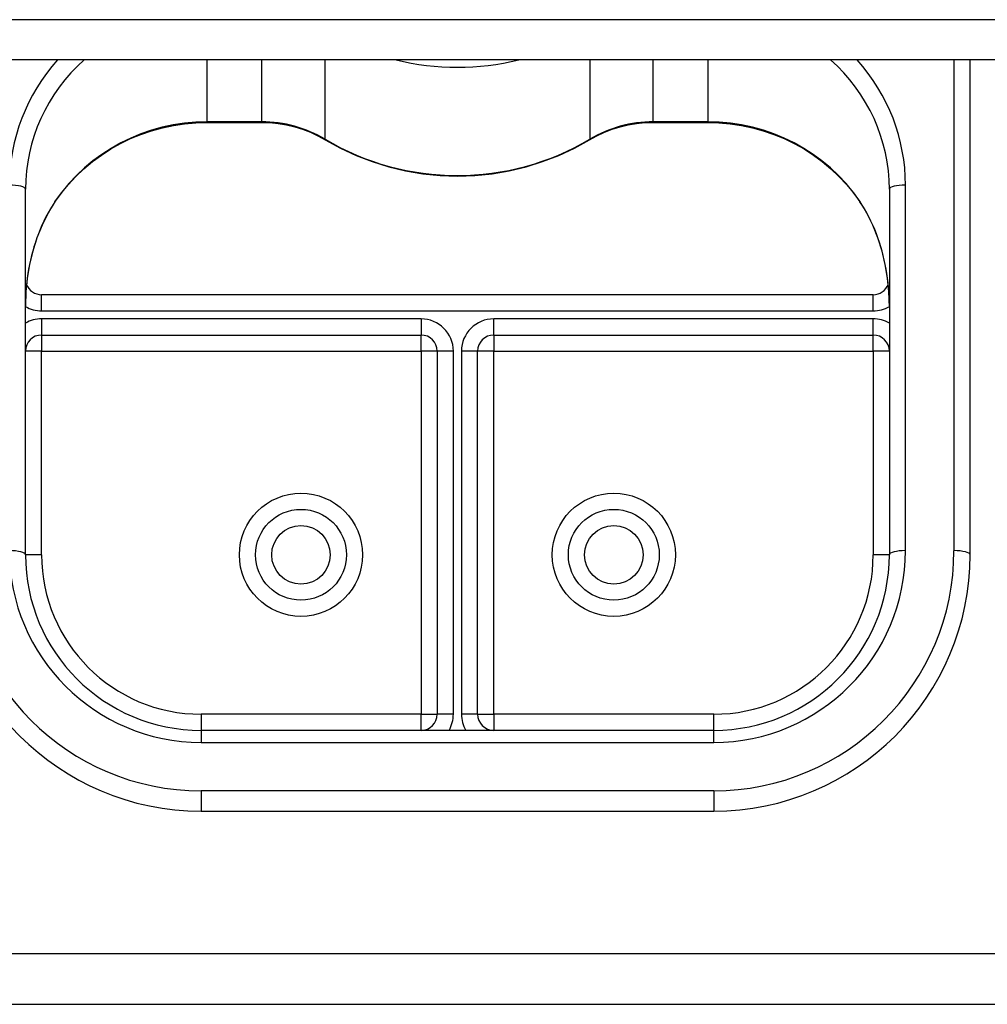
# Model space of a CAD drawing. Header units: inches. Extents: x 56.1 to 140.1, y 40.7 to 61.
# Tile 28 of 89: x 80.7 to 82.6, y 44.6 to 46.5. Entities that reach past the tile are written whole.
import ezdxf

# ---------------------------------------------------------------- set-up
doc = ezdxf.new("R2010")
doc.units = ezdxf.units.IN
doc.header["$MEASUREMENT"] = 0
doc.layers.add('Visible Edges(ANSI)', color=7, linetype='Continuous', lineweight=25)
doc.layers.add('Visible Tangent Edges(ANSI)', color=7, linetype='Continuous', lineweight=25)

msp = doc.modelspace()

# ---------------------------------------------------------------- linework, layer by layer
at = {"layer": 'Visible Edges(ANSI)'}
for p, q in [((97.1967, 46.4602), (75.5628, 46.4602)), ((82.5628, 45.4948), (82.5628, 46.4602)), ((81.0746, 46.3383), (81.1807, 46.3383)), ((81.9449, 46.3383), (82.051, 46.3383)), ((80.7203, 45.4948), (80.7203, 46.208)), ((82.4053, 46.208), (82.4053, 45.4948)), ((82.3738, 46.0022), (80.7518, 46.0022)), ((80.7518, 45.9234), (81.4919, 45.9234)), ((81.6337, 45.9234), (82.3738, 45.9234)), ((81.5234, 45.892), (81.5234, 45.1838)), ((81.6022, 45.1838), (81.6022, 45.892)), ((82.0628, 45.1523), (81.0628, 45.1523)), ((81.0628, 44.9948), (82.0628, 44.9948)), ((80.1878, 44.6179), (82.9378, 44.6179))]:
    msp.add_line(p, q, dxfattribs=at)
at = {"layer": 'Visible Edges(ANSI)', "flags": 128}
for points in [[(80.7779, 46.1834), (80.7904, 46.2007), (80.804, 46.2173), (80.8187, 46.233), (80.8344, 46.2479), (80.851, 46.2617), (80.8685, 46.2746), (80.8867, 46.2864), (80.9057, 46.297), (80.9253, 46.3066), (80.9456, 46.3149), (80.9663, 46.322), (80.9875, 46.3279), (81.0089, 46.3324), (81.0307, 46.3357), (81.0526, 46.3377), (81.0746, 46.3383)], [(81.1807, 46.3383), (81.1971, 46.3378), (81.2134, 46.3362), (81.2295, 46.3334), (81.2454, 46.3297), (81.2609, 46.3248), (81.2761, 46.319), (81.2908, 46.3121), (81.305, 46.3043)], [(81.8206, 46.3043), (81.8347, 46.3121), (81.8495, 46.319), (81.8647, 46.3248), (81.8802, 46.3297), (81.8961, 46.3334), (81.9122, 46.3362), (81.9285, 46.3378), (81.9449, 46.3383)], [(82.051, 46.3383), (82.073, 46.3377), (82.0949, 46.3357), (82.1167, 46.3324), (82.1381, 46.3279), (82.1593, 46.322), (82.18, 46.3149), (82.2002, 46.3066), (82.2199, 46.297), (82.2389, 46.2864), (82.2571, 46.2746), (82.2746, 46.2617), (82.2912, 46.2479), (82.3069, 46.233), (82.3216, 46.2173), (82.3352, 46.2007), (82.3477, 46.1834)], [(81.305, 46.3043), (81.3345, 46.2881), (81.3651, 46.2738), (81.3966, 46.2617), (81.4289, 46.2516), (81.4618, 46.2438), (81.4952, 46.2382), (81.5289, 46.2348), (81.5628, 46.2337), (81.5967, 46.2348), (81.6304, 46.2382), (81.6638, 46.2438), (81.6967, 46.2516), (81.729, 46.2617), (81.7605, 46.2738), (81.7911, 46.2881), (81.8206, 46.3043)], [(80.7779, 46.1834), (80.7709, 46.1726), (80.7644, 46.1613), (80.7526, 46.1376), (80.7426, 46.1128), (80.7346, 46.0872), (80.7283, 46.061), (80.7238, 46.0344), (80.7212, 46.0075), (80.7203, 45.9807)], [(82.4053, 45.9807), (82.4044, 46.0075), (82.4018, 46.0344), (82.3973, 46.061), (82.391, 46.0872), (82.383, 46.1128), (82.373, 46.1376), (82.3612, 46.1613), (82.3547, 46.1726), (82.3477, 46.1834)]]:
    msp.add_lwpolyline(points, dxfattribs=at)
at = {"layer": 'Visible Edges(ANSI)'}
for centre in [(81.2577, 45.4948), (81.8679, 45.4948)]:
    msp.add_circle(centre, 0.0886, dxfattribs=at)
for centre, radius, start, end in [((80.7518, 46.0337), 0.0315, 201.1481, 270), ((82.3738, 46.0337), 0.0315, 270, 338.8519), ((80.7518, 45.892), 0.0315, 90, 180), ((81.4919, 45.892), 0.0315, 0, 90), ((81.6337, 45.892), 0.0315, 90, 180), ((82.3738, 45.892), 0.0315, 0, 90), ((81.0628, 45.4948), 0.5, 180, 270), ((81.0628, 45.4948), 0.3425, 180, 270), ((82.0628, 45.4948), 0.3425, 270, 0), ((82.0628, 45.4948), 0.5, 270, 0), ((81.4919, 45.1838), 0.0315, 270, 0), ((81.6337, 45.1838), 0.0315, 180, 270)]:
    msp.add_arc(centre, radius, start, end, dxfattribs=at)
at = {"layer": 'Visible Tangent Edges(ANSI)'}
for p, q in [((97.1967, 46.5386), (75.5628, 46.5386)), ((81.0746, 46.3394), (81.0746, 46.4602)), ((81.1807, 46.4602), (81.1807, 46.3394)), ((81.3046, 46.3054), (81.3046, 46.4602)), ((81.821, 46.4602), (81.821, 46.3054)), ((81.9449, 46.3394), (81.9449, 46.4602)), ((82.051, 46.4602), (82.051, 46.3394)), ((82.5313, 46.4602), (82.5313, 45.5028)), ((81.0746, 46.3394), (81.0746, 46.3383)), ((81.1807, 46.3394), (81.0746, 46.3394)), ((81.1807, 46.3394), (81.1807, 46.3383)), ((81.9449, 46.3394), (81.9449, 46.3383)), ((82.051, 46.3394), (81.9449, 46.3394)), ((82.051, 46.3394), (82.051, 46.3383)), ((82.4368, 45.5028), (82.4368, 46.216)), ((80.7518, 45.9707), (80.7518, 46.0022)), ((82.3738, 45.9707), (82.3738, 46.0022)), ((80.7518, 45.9707), (82.3738, 45.9707)), ((81.4919, 45.9549), (80.7518, 45.9549)), ((80.7518, 45.9549), (80.7518, 45.9234)), ((81.4919, 45.9549), (81.4919, 45.9234)), ((81.6337, 45.9234), (81.6337, 45.9549)), ((82.3738, 45.9549), (81.6337, 45.9549)), ((82.3738, 45.9234), (82.3738, 45.9549)), ((80.7518, 45.9234), (80.7518, 45.892)), ((81.4919, 45.892), (81.4919, 45.9234)), ((81.6337, 45.9234), (81.6337, 45.892)), ((82.3738, 45.892), (82.3738, 45.9234)), ((80.7518, 45.892), (80.7203, 45.892)), ((80.7518, 45.892), (81.4919, 45.892)), ((80.7518, 45.4948), (80.7518, 45.892)), ((81.4919, 45.892), (81.4919, 45.1838)), ((81.5234, 45.892), (81.4919, 45.892)), ((81.5549, 45.892), (81.5234, 45.892)), ((81.5549, 45.1838), (81.5549, 45.892)), ((81.6022, 45.892), (81.5707, 45.892)), ((81.5707, 45.892), (81.5707, 45.1838)), ((81.6337, 45.892), (81.6022, 45.892)), ((81.6337, 45.892), (82.3738, 45.892)), ((81.6337, 45.1838), (81.6337, 45.892)), ((82.3738, 45.892), (82.3738, 45.4948)), ((82.4053, 45.892), (82.3738, 45.892)), ((80.7518, 45.4948), (80.7203, 45.4948)), ((82.4053, 45.4948), (82.3738, 45.4948)), ((81.4919, 45.1838), (81.0628, 45.1838)), ((81.0628, 45.1838), (81.0628, 45.1523)), ((81.4919, 45.1523), (81.4919, 45.1838)), ((81.4919, 45.1838), (81.5234, 45.1838)), ((81.5549, 45.1838), (81.5234, 45.1838)), ((81.6022, 45.1838), (81.5707, 45.1838)), ((81.6022, 45.1838), (81.6337, 45.1838)), ((82.0628, 45.1838), (81.6337, 45.1838)), ((81.6337, 45.1838), (81.6337, 45.1523)), ((82.0628, 45.1523), (82.0628, 45.1838)), ((81.0628, 45.1523), (81.0628, 45.1288)), ((82.0628, 45.1288), (82.0628, 45.1523)), ((81.0628, 45.1288), (82.0628, 45.1288)), ((82.0628, 45.0343), (81.0628, 45.0343)), ((81.0628, 45.0343), (81.0628, 44.9948)), ((82.0628, 45.0343), (82.0628, 44.9948)), ((80.1878, 44.7169), (82.9378, 44.7169))]:
    msp.add_line(p, q, dxfattribs=at)
at = {"layer": 'Visible Tangent Edges(ANSI)', "flags": 128}
for points in [[(80.7781, 46.1844), (80.7734, 46.1771), (80.7688, 46.1695), (80.7644, 46.1618), (80.7602, 46.1539), (80.7562, 46.1459), (80.7525, 46.1378), (80.7489, 46.1295), (80.7456, 46.1212), (80.7425, 46.1128), (80.7396, 46.1043), (80.7369, 46.0958), (80.7344, 46.0871), (80.7322, 46.0784), (80.7301, 46.0697), (80.7282, 46.0609), (80.7265, 46.052), (80.7251, 46.0432), (80.7238, 46.0343), (80.7227, 46.0253), (80.7218, 46.0164), (80.7211, 46.0075), (80.7207, 45.9985), (80.7204, 45.9896), (80.7203, 45.9807)], [(82.4053, 45.9807), (82.4052, 45.9896), (82.4049, 45.9985), (82.4044, 46.0075), (82.4038, 46.0164), (82.4029, 46.0253), (82.4018, 46.0343), (82.4005, 46.0432), (82.3991, 46.052), (82.3974, 46.0609), (82.3955, 46.0697), (82.3934, 46.0784), (82.3912, 46.0871), (82.3887, 46.0957), (82.386, 46.1043), (82.3831, 46.1128), (82.38, 46.1212), (82.3767, 46.1295), (82.3731, 46.1378), (82.3694, 46.1459), (82.3654, 46.1539), (82.3612, 46.1618), (82.3568, 46.1695), (82.3522, 46.1771), (82.3475, 46.1844)]]:
    msp.add_lwpolyline(points, dxfattribs=at)
at = {"layer": 'Visible Tangent Edges(ANSI)'}
for centre, radius in [((81.2577, 45.4948), 0.1201), ((81.8679, 45.4948), 0.1201), ((81.2577, 45.4948), 0.0571), ((81.8679, 45.4948), 0.0571)]:
    msp.add_circle(centre, radius, dxfattribs=at)
for centre, radius, start, end in [((80.7518, 46.0337), 0.063, 240, 270), ((82.3738, 46.0337), 0.063, 270, 300), ((80.7518, 45.892), 0.063, 90, 120), ((81.4919, 45.892), 0.063, 0, 90), ((81.6337, 45.892), 0.063, 90, 180), ((82.3738, 45.892), 0.063, 60, 90), ((81.0628, 45.5028), 0.4685, 180, 270), ((81.0628, 45.5028), 0.374, 180, 270), ((81.0628, 45.4948), 0.311, 180, 270), ((82.0628, 45.5028), 0.4685, 270, 0), ((82.0628, 45.5028), 0.374, 270, 0), ((82.0628, 45.4948), 0.311, 270, 0), ((81.4919, 45.1838), 0.063, 330, 0), ((81.6337, 45.1838), 0.063, 180, 210)]:
    msp.add_arc(centre, radius, start, end, dxfattribs=at)
for centre, major_axis, ratio, start_param, end_param in [((81.0746, 46.216), (-0.3858, 0), 0.966998, 5.569665, 6.283185), ((81.0746, 46.208), (-0.3543, 0), 0.966998, 5.455899, 6.283185), ((81.5628, 46.9218), (0.4921, 0), 0.966998, 4.466864, 4.957914), ((82.051, 46.208), (0.3543, 0), 0.966998, 0, 0.827287), ((82.051, 46.216), (0.3858, 0), 0.966998, 0, 0.71352), ((81.0746, 45.9968), (-0.3543, 0), 0.966998, 4.712389, 5.703682), ((81.1807, 46.111), (-0.2362, 0), 0.966998, 4.160149, 4.712389), ((81.9449, 46.111), (-0.2362, 0), 0.966998, 4.712389, 5.264629), ((82.051, 45.9968), (-0.3543, 0), 0.966998, 3.721096, 4.712389), ((81.3212, 46.3314), (-0.0161, -0.0271), 0.133659, 6.062525, 6.283185), ((81.5628, 46.7106), (-0.4921, 0), 0.966998, 1.018556, 2.123037), ((81.8044, 46.3314), (0.0161, -0.0271), 0.133659, 0, 0.220661), ((80.6888, 46.208), (0.0315, 0), 0.254784, 0, 1.570796), ((82.4368, 46.208), (-0.0315, 0), 0.254784, 4.712389, 6.283185), ((80.7518, 46.2011), (0.0261, -0.0177), 0.213186, 0, 0.143295), ((82.3738, 46.2011), (-0.0261, -0.0177), 0.213186, 6.139891, 6.283185), ((80.6888, 45.4948), (0.0315, 0), 0.254784, 0, 1.570796), ((82.4368, 45.4948), (-0.0315, 0), 0.254784, 4.712389, 6.283185), ((82.5313, 45.4948), (0.0315, 0), 0.254784, 0, 1.570796)]:
    msp.add_ellipse(centre, major_axis=major_axis, ratio=ratio, start_param=start_param, end_param=end_param, dxfattribs=at)

doc.saveas('drawing.dxf')
